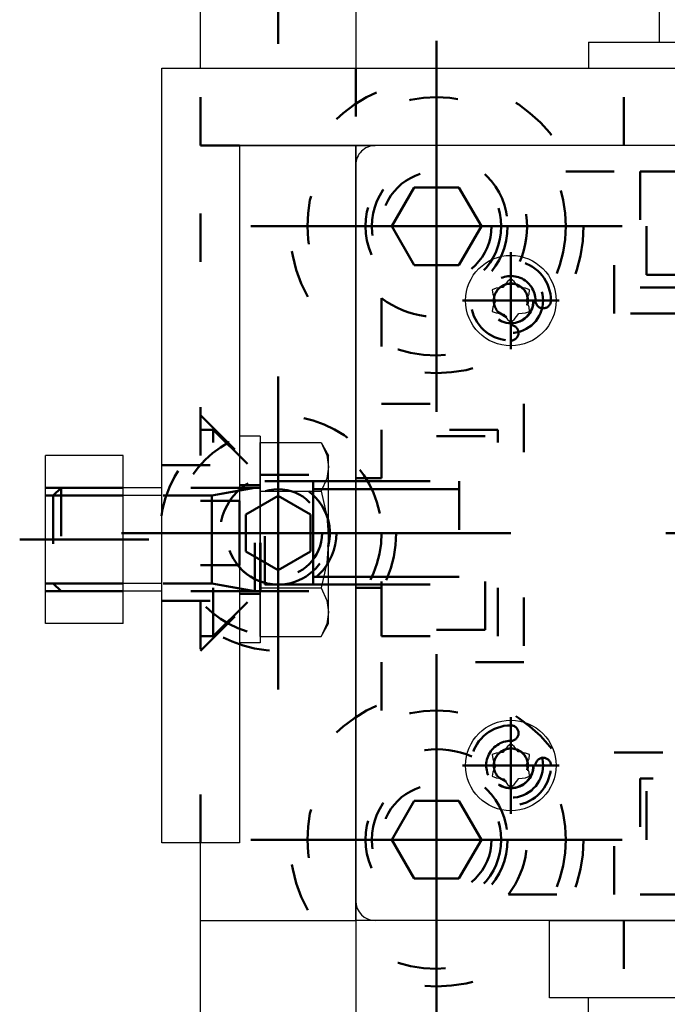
# Model space of a CAD drawing. Header units: millimetres. Extents: x -2 to 418, y -488 to -191.
# Tile 15 of 29: x 47.7 to 54.38, y -236.77 to -226.6. Entities that reach past the tile are written whole.
import ezdxf

# ---------------------------------------------------------------- set-up
doc = ezdxf.new("R2010")
doc.units = ezdxf.units.MM
doc.linetypes.add('DOT', pattern=[2, 0.5, -1.5])
doc.linetypes.add('STRICHPUNKT2', pattern=[18.5, 10, -4, 0.5, -4])
doc.layers.get('0').update_dxf_attribs({"linetype": 'CONTINUOUS'})
doc.layers.add('LE_ALL', color=7, linetype='CONTINUOUS', lineweight=50)
doc.layers.add('LE_RED', color=1, linetype='CONTINUOUS')

# ---------------------------------------------------------------- blocks, each defined once
blk = doc.blocks.new('Profiel 60x60_00280', base_point=(54.629, -229.366))
for points in [[(51.162, -228.1), (51.162, -227.9), (51.362, -227.9)], [(58.962, -227.9), (59.162, -227.9), (59.162, -228.1)], [(51.362, -235.9), (51.162, -235.9), (51.162, -235.7)], [(59.162, -235.7), (59.162, -235.9), (58.962, -235.9)]]:
    blk.add_lwpolyline(points)
at = {"layer": 'LE_ALL', "color": 3, "linetype": 'DOT'}
for p, q in [((54.629, -229.366), (54.629, -229.633)), ((55.696, -229.366), (55.696, -229.633)), ((54.629, -234.166), (54.629, -234.433)), ((55.696, -234.166), (55.696, -234.433))]:
    blk.add_line(p, q, dxfattribs=at)
for points in [[(54.096, -229.366), (56.229, -229.366), (56.229, -228.166), (55.729, -228.166), (55.729, -227.9)], [(54.596, -227.9), (54.596, -228.166), (54.096, -228.166), (54.096, -229.366)], [(51.162, -232.466), (51.429, -232.466), (51.429, -232.966), (52.629, -232.966), (52.629, -230.833), (51.429, -230.833), (51.429, -231.333), (51.162, -231.333)], [(59.162, -231.333), (58.896, -231.333), (58.896, -230.833), (57.696, -230.833), (57.696, -232.966), (58.896, -232.966), (58.896, -232.466), (59.162, -232.466)], [(55.729, -235.9), (55.729, -235.633), (56.229, -235.633), (56.229, -234.433), (54.096, -234.433), (54.096, -235.633), (54.596, -235.633), (54.596, -235.9)]]:
    blk.add_lwpolyline(points, dxfattribs=at)
blk.add_lwpolyline([(56.496, -228.166), (56.496, -229.633), (53.829, -229.633), (53.829, -228.166), (52.737, -228.166, -0.269494), (52.855, -229.097, -0.349335), (53.176, -229.5, -1), (53.016, -229.5, 2.414214), (52.762, -229.753, -1), (52.762, -229.913, -0.349335), (52.36, -229.593, -0.269494), (51.429, -229.475), (51.429, -230.566), (52.896, -230.566), (52.896, -233.233), (51.429, -233.233), (51.429, -234.325, -0.269494), (52.36, -234.207, -0.349335), (52.762, -233.886, -1), (52.762, -234.046, 2.414214), (53.016, -234.3, -1), (53.176, -234.3, -0.349335), (52.855, -234.703, -0.269494), (52.737, -235.633), (53.829, -235.633), (53.829, -234.166), (56.496, -234.166), (56.496, -235.633), (57.587, -235.633, -0.269494), (57.47, -234.703, -0.349335), (57.149, -234.3, -1), (57.309, -234.3, 2.414214), (57.562, -234.046, -1), (57.562, -233.886, -0.349335), (57.965, -234.207, -0.269494), (58.896, -234.325), (58.896, -233.233), (57.429, -233.233), (57.429, -230.566), (58.896, -230.566), (58.896, -229.475, -0.269494), (57.965, -229.593, -0.349335), (57.562, -229.913, -1), (57.562, -229.753, 2.414214), (57.309, -229.5, -1), (57.149, -229.5, -0.349335), (57.47, -229.097, -0.269494), (57.587, -228.166)], format="xyb", close=True, dxfattribs=at)
for centre in [(51.996, -228.733), (58.329, -228.733), (51.996, -235.066), (58.329, -235.066)]:
    blk.add_circle(centre, 0.567, dxfattribs=at)
blk = doc.blocks.new('Profiel 60x60_00279')
blk.add_blockref('Profiel 60x60_00280', (54.629, -229.366))
blk = doc.blocks.new('Brede Strip 15x200_00285', base_point=(49.146, -238.566))
at = {"layer": 'LE_ALL', "color": 3, "linetype": 'DOT'}
for centre, radius in [((51.996, -228.733), 1.515), ((51.996, -228.733), 0.733), ((50.362, -231.9), 1.217), ((50.362, -231.9), 0.6), ((51.996, -235.066), 1.515), ((51.996, -235.066), 0.733)]:
    blk.add_circle(centre, radius, dxfattribs=at)
blk = doc.blocks.new('_00287', base_point=(65.162, -221.9))
at = {"layer": 'LE_ALL', "color": 1, "linetype": 'STRICHPUNKT2'}
for p, q in [((50.362, -225.233), (50.362, -226.85)), ((51.996, -228.733), (51.996, -226.818)), ((51.996, -228.733), (51.996, -227.6)), ((51.996, -228.733), (50.08, -228.733)), ((51.996, -228.733), (50.862, -228.733)), ((51.996, -228.733), (53.911, -228.733)), ((51.996, -228.733), (51.996, -230.648)), ((51.996, -228.733), (53.129, -228.733)), ((51.996, -228.733), (51.996, -229.866)), ((50.362, -231.9), (50.362, -230.283)), ((50.362, -231.9), (50.362, -230.9)), ((50.362, -231.9), (48.746, -231.9)), ((50.362, -231.9), (49.362, -231.9)), ((50.362, -231.9), (50.362, -233.516)), ((50.362, -231.9), (51.979, -231.9)), ((50.362, -231.9), (50.362, -232.9)), ((50.362, -231.9), (51.362, -231.9)), ((55.162, -231.9), (54.362, -231.9)), ((55.162, -231.9), (54.362, -231.9)), ((51.996, -235.066), (51.996, -233.151)), ((51.996, -235.066), (51.996, -233.933)), ((51.996, -235.066), (50.08, -235.066)), ((51.996, -235.066), (50.862, -235.066)), ((51.996, -235.066), (53.911, -235.066)), ((51.996, -235.066), (51.996, -236.982)), ((51.996, -235.066), (53.129, -235.066)), ((51.996, -235.066), (51.996, -236.2))]:
    blk.add_line(p, q, dxfattribs=at)
blk = doc.blocks.new('_00286')
blk.add_blockref('_00287', (65.162, -221.9))
blk = doc.blocks.new('Brede Strip 15x200_00284')
for name, p in [('Brede Strip 15x200_00285', (49.146, -238.566)), ('_00286', (0, 0))]:
    blk.add_blockref(name, p)
blk = doc.blocks.new('Verzonken kopbout (DIN 7991_ISO 10642)-M10x30_00321', base_point=(51.765, -234.666))
at = {"layer": 'LE_ALL', "color": 3, "linetype": 'DOT'}
blk.add_lwpolyline([(51.765, -234.666), (52.227, -234.666), (52.458, -235.066), (52.227, -235.466), (51.765, -235.466), (51.534, -235.066)], close=True, dxfattribs=at)
for radius in [1.333, 0.667, 0.567]:
    blk.add_circle((51.996, -235.066), radius, dxfattribs=at)
blk = doc.blocks.new('Verzonken kopbout (DIN 7991_ISO 10642)-M10x30_00320')
blk.add_blockref('Verzonken kopbout (DIN 7991_ISO 10642)-M10x30_00321', (51.765, -234.666))
blk = doc.blocks.new('Verzonken kopbout (DIN 7991_ISO 10642)-M10x30_00325', base_point=(51.765, -228.333))
at = {"layer": 'LE_ALL', "color": 3, "linetype": 'DOT'}
blk.add_lwpolyline([(51.765, -228.333), (52.227, -228.333), (52.458, -228.733), (52.227, -229.133), (51.765, -229.133), (51.534, -228.733)], close=True, dxfattribs=at)
for radius in [1.333, 0.667, 0.567]:
    blk.add_circle((51.996, -228.733), radius, dxfattribs=at)
blk = doc.blocks.new('Verzonken kopbout (DIN 7991_ISO 10642)-M10x30_00324')
blk.add_blockref('Verzonken kopbout (DIN 7991_ISO 10642)-M10x30_00325', (51.765, -228.333))
blk = doc.blocks.new('Montage voetplaat_00317')
for name in ['Verzonken kopbout (DIN 7991_ISO 10642)-M10x30_00324', 'Verzonken kopbout (DIN 7991_ISO 10642)-M10x30_00320']:
    blk.add_blockref(name, (0, 0))
blk = doc.blocks.new('Voetplaat + montage_00283')
for name in ['Brede Strip 15x200_00284', 'Montage voetplaat_00317']:
    blk.add_blockref(name, (0, 0))
blk = doc.blocks.new('Plaatwerk D_ 12_00334', base_point=(50.179, -232.5))
for p, q in [((49.562, -227.1), (49.562, -221.233)), ((51.162, -221.233), (51.162, -227.1)), ((49.962, -227.9), (51.162, -227.9)), ((49.562, -235.9), (49.562, -235.1)), ((49.562, -235.9), (51.162, -235.9)), ((49.562, -242.566), (49.562, -235.9))]:
    blk.add_line(p, q)
blk.add_lwpolyline([(51.162, -227.9), (51.162, -235.9), (51.162, -242.566)])
at = {"layer": 'LE_ALL', "color": 3, "linetype": 'DOT'}
for p, q in [((49.562, -227.9), (49.562, -227.1)), ((51.162, -227.1), (51.162, -227.9)), ((49.562, -227.9), (49.962, -227.9)), ((49.562, -235.1), (49.562, -227.9)), ((50.179, -232.5), (50.179, -231.3)), ((50.896, -231.9), (50.877, -232.038)), ((49.562, -233.116), (50.179, -232.5)), ((50.179, -232.5), (51.162, -232.5))]:
    blk.add_line(p, q, dxfattribs=at)
blk.add_lwpolyline([(49.562, -230.683), (50.179, -231.3), (51.162, -231.3)], dxfattribs=at)
blk.add_circle((50.362, -231.9), 0.453, dxfattribs=at)
blk.add_arc((50.362, -231.9), 0.533, 0, -105.0701, dxfattribs=at)
blk = doc.blocks.new('_00336', base_point=(49.162, -231.9))
at = {"layer": 'LE_ALL', "color": 1, "linetype": 'STRICHPUNKT2'}
for p, q in [((50.362, -231.9), (50.362, -231.1)), ((49.162, -231.9), (51.562, -231.9)), ((50.362, -231.9), (49.562, -231.9)), ((50.362, -231.9), (51.162, -231.9)), ((50.362, -231.9), (50.362, -232.7))]:
    blk.add_line(p, q, dxfattribs=at)
blk = doc.blocks.new('_00335')
blk.add_blockref('_00336', (49.162, -231.9))
blk = doc.blocks.new('DIN 76-M8_00338', base_point=(50.224, -225.748))
at = {"layer": 'LE_ALL', "color": 3, "linetype": 'DOT'}
blk.add_arc((50.362, -231.9), 0.533, -15.0701, -105.0701, dxfattribs=at)
blk = doc.blocks.new('DIN 76-M8_00337')
blk.add_blockref('DIN 76-M8_00338', (50.224, -225.748))
blk = doc.blocks.new('Plaatwerk D_ 12_00333')
for name, p in [('Plaatwerk D_ 12_00334', (50.179, -232.5)), ('_00335', (0, 0)), ('DIN 76-M8_00337', (0, 0))]:
    blk.add_blockref(name, p)
blk = doc.blocks.new('Verzonken kopbout (DIN 7991_ISO 10642)-M8x25_00350', base_point=(50.696, -231.707))
at = {"layer": 'LE_ALL', "color": 3, "linetype": 'DOT'}
blk.add_lwpolyline([(50.696, -231.707), (50.696, -232.092), (50.362, -232.285), (50.029, -232.092), (50.029, -231.707), (50.362, -231.515)], close=True, dxfattribs=at)
blk.add_lwpolyline([(50.877, -232.038, -0.339113), (50.362, -232.433, -0.06585), (50.224, -232.415)], format="xyb", dxfattribs=at)
blk.add_circle((50.362, -231.9), 1.067, dxfattribs=at)
blk = doc.blocks.new('Verzonken kopbout (DIN 7991_ISO 10642)-M8x25_00349')
blk.add_blockref('Verzonken kopbout (DIN 7991_ISO 10642)-M8x25_00350', (50.696, -231.707))
blk = doc.blocks.new('Montage_00346')
blk.add_blockref('Verzonken kopbout (DIN 7991_ISO 10642)-M8x25_00349', (0, 0))
blk = doc.blocks.new('1011 Moerblok M8_00366', base_point=(51.429, -232.433))
at = {"layer": 'LE_ALL', "color": 3, "linetype": 'DOT'}
for p, q in [((51.429, -232.9), (51.429, -230.9)), ((51.429, -231.366), (52.496, -231.366)), ((51.429, -232.433), (52.496, -232.433)), ((52.496, -232.9), (51.429, -232.9))]:
    blk.add_line(p, q, dxfattribs=at)
blk.add_lwpolyline([(52.496, -232.9), (52.496, -230.9), (51.429, -230.9)], dxfattribs=at)
blk = doc.blocks.new('DIN 13-M8_00368', base_point=(51.429, -231.446))
at = {"layer": 'LE_ALL', "color": 3, "linetype": 'DOT'}
for p, q in [((51.429, -231.366), (52.496, -231.366)), ((51.429, -231.446), (52.496, -231.446)), ((51.429, -232.353), (52.496, -232.353)), ((51.429, -232.433), (52.496, -232.433))]:
    blk.add_line(p, q, dxfattribs=at)
blk = doc.blocks.new('DIN 13-M8_00367')
blk.add_blockref('DIN 13-M8_00368', (51.429, -231.446))
blk = doc.blocks.new('_00370', base_point=(51.162, -231.9))
at = {"layer": 'LE_ALL', "color": 1, "linetype": 'STRICHPUNKT2'}
blk.add_line((51.162, -231.9), (52.762, -231.9), dxfattribs=at)
blk = doc.blocks.new('_00369')
blk.add_blockref('_00370', (51.162, -231.9))
blk = doc.blocks.new('1011 Moerblok M8_00365')
for name, p in [('1011 Moerblok M8_00366', (51.429, -232.433)), ('DIN 13-M8_00367', (0, 0)), ('_00369', (0, 0))]:
    blk.add_blockref(name, p)
blk = doc.blocks.new('Verzonken kopbout (DIN 7991_ISO 10642)-M8x20_00372', base_point=(50.724, -232.353))
at = {"layer": 'LE_ALL', "color": 3, "linetype": 'DOT'}
for p, q in [((49.69, -230.833), (49.562, -230.833)), ((50.224, -232.433), (50.224, -231.366)), ((50.724, -231.366), (50.224, -231.366)), ((50.724, -232.353), (50.724, -231.446)), ((52.229, -231.446), (50.724, -231.446)), ((49.962, -231.566), (49.562, -231.566)), ((49.962, -231.9), (49.562, -231.9)), ((49.962, -232.233), (49.562, -232.233)), ((52.229, -232.353), (50.724, -232.353)), ((49.69, -232.966), (50.224, -232.433)), ((49.69, -232.966), (49.562, -232.966))]:
    blk.add_line(p, q, dxfattribs=at)
for points in [[(49.69, -232.966), (49.69, -230.833), (50.224, -231.366)], [(50.724, -231.366), (50.724, -232.433), (50.224, -232.433)], [(49.962, -232.233), (49.962, -231.9), (49.962, -231.566)]]:
    blk.add_lwpolyline(points, dxfattribs=at)
blk = doc.blocks.new('GEWINDE_00374', base_point=(51.162, -232.353))
at = {"layer": 'LE_ALL', "color": 3, "linetype": 'DOT'}
for p, q in [((50.724, -232.433), (50.724, -231.366)), ((50.724, -231.366), (51.162, -231.366)), ((51.162, -231.366), (52.229, -231.366)), ((52.229, -231.366), (52.229, -232.433)), ((50.724, -231.446), (51.162, -231.446)), ((51.162, -231.446), (52.229, -231.446)), ((50.724, -232.353), (51.162, -232.353)), ((51.162, -232.353), (52.229, -232.353)), ((50.724, -232.433), (51.162, -232.433)), ((51.162, -232.433), (52.229, -232.433))]:
    blk.add_line(p, q, dxfattribs=at)
blk = doc.blocks.new('GEWINDE_00373')
blk.add_blockref('GEWINDE_00374', (51.162, -232.353))
blk = doc.blocks.new('Verzonken kopbout (DIN 7991_ISO 10642)-M8x20_00371')
for name, p in [('Verzonken kopbout (DIN 7991_ISO 10642)-M8x20_00372', (50.724, -232.353)), ('GEWINDE_00373', (0, 0))]:
    blk.add_blockref(name, p)
blk = doc.blocks.new('Montage baluster_00364')
for name in ['Verzonken kopbout (DIN 7991_ISO 10642)-M8x20_00371', '1011 Moerblok M8_00365']:
    blk.add_blockref(name, (0, 0))
blk = doc.blocks.new('Schoren + montage_00326')
for name in ['Plaatwerk D_ 12_00333', 'Montage_00346', 'Montage baluster_00364']:
    blk.add_blockref(name, (0, 0))
blk = doc.blocks.new('1110 Cover 60 x 60_00377', base_point=(52.429, -234.3))
for p, q in [((51.162, -235.7), (51.162, -228.1)), ((58.962, -235.9), (51.362, -235.9))]:
    blk.add_line(p, q)
for points in [[(58.962, -227.9), (51.362, -227.9, 0.414214), (51.162, -228.1)], [(58.962, -235.9, 0.414214), (59.162, -235.7), (59.162, -228.1, 0.414214), (58.962, -227.9)]]:
    blk.add_lwpolyline(points, format="xyb")
blk.add_arc((51.362, -235.7), 0.2, -180, -90)
at = {"layer": 'LE_ALL', "color": 3, "linetype": 'DOT'}
for centre in [(52.762, -229.5), (57.562, -229.5), (52.762, -234.3), (57.562, -234.3)]:
    blk.add_circle(centre, 0.333, dxfattribs=at)
blk = doc.blocks.new('_00379', base_point=(57.562, -229.5))
at = {"layer": 'LE_ALL', "color": 1, "linetype": 'STRICHPUNKT2'}
for p, q in [((52.762, -229.5), (52.762, -229)), ((52.762, -229.5), (52.762, -229)), ((57.562, -229.5), (57.562, -229)), ((57.562, -229.5), (57.562, -229)), ((52.762, -229.5), (52.262, -229.5)), ((52.762, -229.5), (52.262, -229.5)), ((52.762, -229.5), (52.762, -230)), ((52.762, -229.5), (53.262, -229.5)), ((52.762, -229.5), (52.762, -230)), ((52.762, -229.5), (53.262, -229.5)), ((57.562, -229.5), (57.062, -229.5)), ((57.562, -229.5), (57.062, -229.5)), ((57.562, -229.5), (57.562, -230)), ((57.562, -229.5), (58.062, -229.5)), ((57.562, -229.5), (57.562, -230)), ((57.562, -229.5), (58.062, -229.5)), ((52.762, -234.3), (52.762, -233.8)), ((52.762, -234.3), (52.762, -233.8)), ((57.562, -234.3), (57.562, -233.8)), ((57.562, -234.3), (57.562, -233.8)), ((52.762, -234.3), (52.262, -234.3)), ((52.762, -234.3), (52.262, -234.3)), ((52.762, -234.3), (52.762, -234.8)), ((52.762, -234.3), (53.262, -234.3)), ((52.762, -234.3), (52.762, -234.8)), ((52.762, -234.3), (53.262, -234.3)), ((57.562, -234.3), (57.062, -234.3)), ((57.562, -234.3), (57.062, -234.3)), ((57.562, -234.3), (57.562, -234.8)), ((57.562, -234.3), (58.062, -234.3)), ((57.562, -234.3), (57.562, -234.8)), ((57.562, -234.3), (58.062, -234.3))]:
    blk.add_line(p, q, dxfattribs=at)
blk = doc.blocks.new('_00378')
blk.add_blockref('_00379', (57.562, -229.5))
blk = doc.blocks.new('1110 Cover 60 x 60_00376')
for name, p in [('1110 Cover 60 x 60_00377', (52.429, -234.3)), ('_00378', (0, 0))]:
    blk.add_blockref(name, p)
blk = doc.blocks.new('ISO 14585-ST3.5x9.5-A2-C_00382', base_point=(57.798, -234.3))
blk.add_lwpolyline([(57.597, -234.104), (57.562, -234.076), (57.528, -234.104), (57.478, -234.166), (57.41, -234.172), (57.369, -234.188), (57.375, -234.231), (57.405, -234.306), (57.375, -234.368), (57.369, -234.411), (57.41, -234.428), (57.489, -234.439), (57.528, -234.496), (57.562, -234.523), (57.597, -234.496), (57.646, -234.433), (57.715, -234.428), (57.756, -234.411), (57.749, -234.368), (57.72, -234.294), (57.749, -234.231), (57.756, -234.188), (57.715, -234.172), (57.636, -234.16)], close=True)
blk.add_circle((57.562, -234.3), 0.467)
at = {"layer": 'LE_ALL', "color": 3, "linetype": 'DOT'}
blk.add_lwpolyline([(57.517, -234.47, -2.026238), (57.738, -234.3, -0.06585), (57.732, -234.346)], format="xyb", dxfattribs=at)
blk.add_circle((57.562, -234.3), 0.235, dxfattribs=at)
blk = doc.blocks.new('GEWINDE_00384', base_point=(57.732, -234.346))
at = {"layer": 'LE_ALL', "color": 3, "linetype": 'DOT'}
for p, q in [((57.732, -234.346), (57.738, -234.3)), ((57.437, -234.424), (57.517, -234.47))]:
    blk.add_line(p, q, dxfattribs=at)
for points in [[(57.437, -234.176, 0.129401), (57.393, -234.253)], [(57.518, -234.13, 0.133905), (57.437, -234.176)], [(57.607, -234.13, 0.129401), (57.518, -234.13)], [(57.687, -234.176, 0.133905), (57.607, -234.13)], [(57.732, -234.253, 0.129401), (57.687, -234.176)], [(57.393, -234.253, 0.133905), (57.393, -234.346)], [(57.738, -234.3, 0.066655), (57.732, -234.253)], [(57.393, -234.346, 0.129401), (57.437, -234.424)]]:
    blk.add_lwpolyline(points, format="xyb", dxfattribs=at)
blk.add_circle((57.562, -234.3), 0.233, dxfattribs=at)
blk = doc.blocks.new('GEWINDE_00383')
blk.add_blockref('GEWINDE_00384', (57.732, -234.346))
blk = doc.blocks.new('ISO 14585-ST3.5x9.5-A2-C_00381')
for name, p in [('ISO 14585-ST3.5x9.5-A2-C_00382', (57.798, -234.3)), ('GEWINDE_00383', (0, 0))]:
    blk.add_blockref(name, p)
blk = doc.blocks.new('ISO 14585-ST3.5x9.5-A2-C_00386', base_point=(57.798, -229.5))
blk.add_lwpolyline([(57.597, -229.304), (57.562, -229.276), (57.528, -229.304), (57.478, -229.366), (57.41, -229.372), (57.369, -229.388), (57.375, -229.432), (57.405, -229.506), (57.375, -229.568), (57.369, -229.611), (57.41, -229.628), (57.489, -229.639), (57.528, -229.696), (57.562, -229.723), (57.597, -229.696), (57.646, -229.633), (57.715, -229.628), (57.756, -229.611), (57.749, -229.568), (57.72, -229.494), (57.749, -229.432), (57.756, -229.388), (57.715, -229.372), (57.636, -229.36)], close=True)
blk.add_circle((57.562, -229.5), 0.467)
at = {"layer": 'LE_ALL', "color": 3, "linetype": 'DOT'}
blk.add_lwpolyline([(57.517, -229.67, -2.026238), (57.738, -229.5, -0.06585), (57.732, -229.546)], format="xyb", dxfattribs=at)
blk.add_circle((57.562, -229.5), 0.235, dxfattribs=at)
blk = doc.blocks.new('GEWINDE_00388', base_point=(57.732, -229.546))
at = {"layer": 'LE_ALL', "color": 3, "linetype": 'DOT'}
for p, q in [((57.732, -229.546), (57.738, -229.5)), ((57.437, -229.624), (57.517, -229.67))]:
    blk.add_line(p, q, dxfattribs=at)
for points in [[(57.518, -229.33, 0.133905), (57.437, -229.376)], [(57.607, -229.33, 0.129401), (57.518, -229.33)], [(57.687, -229.376, 0.133905), (57.607, -229.33)], [(57.437, -229.376, 0.129401), (57.393, -229.453)], [(57.732, -229.453, 0.129401), (57.687, -229.376)], [(57.393, -229.453, 0.133905), (57.393, -229.546)], [(57.393, -229.546, 0.129401), (57.437, -229.624)], [(57.738, -229.5, 0.066655), (57.732, -229.453)]]:
    blk.add_lwpolyline(points, format="xyb", dxfattribs=at)
blk.add_circle((57.562, -229.5), 0.233, dxfattribs=at)
blk = doc.blocks.new('GEWINDE_00387')
blk.add_blockref('GEWINDE_00388', (57.732, -229.546))
blk = doc.blocks.new('ISO 14585-ST3.5x9.5-A2-C_00385')
for name, p in [('ISO 14585-ST3.5x9.5-A2-C_00386', (57.798, -229.5)), ('GEWINDE_00387', (0, 0))]:
    blk.add_blockref(name, p)
blk = doc.blocks.new('ISO 14585-ST3.5x9.5-A2-C_00390', base_point=(52.998, -234.3))
blk.add_lwpolyline([(52.797, -234.104), (52.762, -234.076), (52.728, -234.104), (52.678, -234.166), (52.61, -234.172), (52.569, -234.188), (52.575, -234.231), (52.605, -234.306), (52.575, -234.368), (52.569, -234.411), (52.61, -234.428), (52.689, -234.439), (52.728, -234.496), (52.762, -234.523), (52.797, -234.496), (52.846, -234.433), (52.915, -234.428), (52.956, -234.411), (52.95, -234.368), (52.92, -234.294), (52.95, -234.231), (52.956, -234.188), (52.915, -234.172), (52.836, -234.16)], close=True)
blk.add_circle((52.762, -234.3), 0.467)
at = {"layer": 'LE_ALL', "color": 3, "linetype": 'DOT'}
blk.add_lwpolyline([(52.717, -234.47, -2.026238), (52.938, -234.3, -0.06585), (52.932, -234.346)], format="xyb", dxfattribs=at)
blk.add_circle((52.762, -234.3), 0.235, dxfattribs=at)
blk = doc.blocks.new('GEWINDE_00392', base_point=(52.932, -234.346))
at = {"layer": 'LE_ALL', "color": 3, "linetype": 'DOT'}
for p, q in [((52.932, -234.346), (52.938, -234.3)), ((52.637, -234.424), (52.717, -234.47))]:
    blk.add_line(p, q, dxfattribs=at)
for points in [[(52.637, -234.176, 0.129401), (52.593, -234.253)], [(52.718, -234.13, 0.133905), (52.637, -234.176)], [(52.807, -234.13, 0.129401), (52.718, -234.13)], [(52.887, -234.176, 0.133905), (52.807, -234.13)], [(52.932, -234.253, 0.129401), (52.887, -234.176)], [(52.593, -234.253, 0.133905), (52.593, -234.346)], [(52.938, -234.3, 0.066655), (52.932, -234.253)], [(52.593, -234.346, 0.129401), (52.637, -234.424)]]:
    blk.add_lwpolyline(points, format="xyb", dxfattribs=at)
blk.add_circle((52.762, -234.3), 0.233, dxfattribs=at)
blk = doc.blocks.new('GEWINDE_00391')
blk.add_blockref('GEWINDE_00392', (52.932, -234.346))
blk = doc.blocks.new('ISO 14585-ST3.5x9.5-A2-C_00389')
for name, p in [('ISO 14585-ST3.5x9.5-A2-C_00390', (52.998, -234.3)), ('GEWINDE_00391', (0, 0))]:
    blk.add_blockref(name, p)
blk = doc.blocks.new('ISO 14585-ST3.5x9.5-A2-C_00394', base_point=(52.998, -229.5))
blk.add_lwpolyline([(52.797, -229.304), (52.762, -229.276), (52.728, -229.304), (52.678, -229.366), (52.61, -229.372), (52.569, -229.388), (52.575, -229.432), (52.605, -229.506), (52.575, -229.568), (52.569, -229.611), (52.61, -229.628), (52.689, -229.639), (52.728, -229.696), (52.762, -229.723), (52.797, -229.696), (52.846, -229.633), (52.915, -229.628), (52.956, -229.611), (52.95, -229.568), (52.92, -229.494), (52.95, -229.432), (52.956, -229.388), (52.915, -229.372), (52.836, -229.36)], close=True)
blk.add_circle((52.762, -229.5), 0.467)
at = {"layer": 'LE_ALL', "color": 3, "linetype": 'DOT'}
blk.add_lwpolyline([(52.717, -229.67, -2.026238), (52.938, -229.5, -0.06585), (52.932, -229.546)], format="xyb", dxfattribs=at)
blk.add_circle((52.762, -229.5), 0.235, dxfattribs=at)
blk = doc.blocks.new('GEWINDE_00396', base_point=(52.932, -229.546))
at = {"layer": 'LE_ALL', "color": 3, "linetype": 'DOT'}
for p, q in [((52.932, -229.546), (52.938, -229.5)), ((52.637, -229.624), (52.717, -229.67))]:
    blk.add_line(p, q, dxfattribs=at)
for points in [[(52.718, -229.33, 0.133905), (52.637, -229.376)], [(52.807, -229.33, 0.129401), (52.718, -229.33)], [(52.887, -229.376, 0.133905), (52.807, -229.33)], [(52.637, -229.376, 0.129401), (52.593, -229.453)], [(52.932, -229.453, 0.129401), (52.887, -229.376)], [(52.593, -229.453, 0.133905), (52.593, -229.546)], [(52.593, -229.546, 0.129401), (52.637, -229.624)], [(52.938, -229.5, 0.066655), (52.932, -229.453)]]:
    blk.add_lwpolyline(points, format="xyb", dxfattribs=at)
blk.add_circle((52.762, -229.5), 0.233, dxfattribs=at)
blk = doc.blocks.new('GEWINDE_00395')
blk.add_blockref('GEWINDE_00396', (52.932, -229.546))
blk = doc.blocks.new('ISO 14585-ST3.5x9.5-A2-C_00393')
for name, p in [('ISO 14585-ST3.5x9.5-A2-C_00394', (52.998, -229.5)), ('GEWINDE_00395', (0, 0))]:
    blk.add_blockref(name, p)
blk = doc.blocks.new('Montage kapje_00380')
for name in ['ISO 14585-ST3.5x9.5-A2-C_00393', 'ISO 14585-ST3.5x9.5-A2-C_00385', 'ISO 14585-ST3.5x9.5-A2-C_00389', 'ISO 14585-ST3.5x9.5-A2-C_00381']:
    blk.add_blockref(name, (0, 0))
blk = doc.blocks.new('Afdekkapje + montage_00375')
for name in ['1110 Cover 60 x 60_00376', 'Montage kapje_00380']:
    blk.add_blockref(name, (0, 0))
blk = doc.blocks.new('Hoeklijn 60x60x6_00400', base_point=(55.696, -235.9))
blk.add_lwpolyline([(61.162, -228.7), (61.162, -236.7), (53.162, -236.7), (53.162, -235.9), (60.362, -235.9), (60.362, -228.7)], close=True)
at = {"layer": 'LE_ALL', "color": 3, "linetype": 'DOT'}
for p, q in [((61.162, -231.2), (60.362, -231.2)), ((61.162, -232.6), (60.362, -232.6)), ((53.929, -235.9), (53.929, -236.7)), ((54.629, -235.9), (54.629, -236.7)), ((55.696, -235.9), (55.696, -236.7)), ((56.396, -235.9), (56.396, -236.7))]:
    blk.add_line(p, q, dxfattribs=at)
blk = doc.blocks.new('_00402', base_point=(55.696, -237.05))
at = {"layer": 'LE_ALL', "color": 1, "linetype": 'STRICHPUNKT2'}
for p, q in [((61.512, -231.9), (60.012, -231.9)), ((61.512, -231.9), (60.012, -231.9)), ((54.629, -237.05), (54.629, -235.55)), ((54.629, -237.05), (54.629, -235.55)), ((55.696, -237.05), (55.696, -235.55)), ((55.696, -237.05), (55.696, -235.55))]:
    blk.add_line(p, q, dxfattribs=at)
blk = doc.blocks.new('_00401')
blk.add_blockref('_00402', (55.696, -237.05))
blk = doc.blocks.new('Hoeklijn 60x60x6_00399')
for name, p in [('Hoeklijn 60x60x6_00400', (55.696, -235.9)), ('_00401', (0, 0))]:
    blk.add_blockref(name, p)
blk = doc.blocks.new('1011 Moerblok M8_00426', base_point=(55.696, -235.633))
at = {"layer": 'LE_ALL', "color": 3, "linetype": 'DOT'}
for p, q in [((54.629, -235.633), (54.629, -234.566)), ((55.696, -235.633), (55.696, -234.566)), ((56.162, -234.566), (56.162, -235.633)), ((56.162, -235.633), (54.162, -235.633))]:
    blk.add_line(p, q, dxfattribs=at)
blk.add_lwpolyline([(56.162, -234.566), (54.162, -234.566), (54.162, -235.633)], dxfattribs=at)
blk = doc.blocks.new('DIN 13-M8_00428', base_point=(54.709, -235.633))
at = {"layer": 'LE_ALL', "color": 3, "linetype": 'DOT'}
for p, q in [((54.629, -235.633), (54.629, -234.566)), ((54.709, -235.633), (54.709, -234.566)), ((55.616, -235.633), (55.616, -234.566)), ((55.696, -235.633), (55.696, -234.566))]:
    blk.add_line(p, q, dxfattribs=at)
blk = doc.blocks.new('DIN 13-M8_00427')
blk.add_blockref('DIN 13-M8_00428', (54.709, -235.633))
blk = doc.blocks.new('_00430', base_point=(55.162, -235.9))
at = {"layer": 'LE_ALL', "color": 1, "linetype": 'STRICHPUNKT2'}
blk.add_line((55.162, -235.9), (55.162, -234.3), dxfattribs=at)
blk = doc.blocks.new('_00429')
blk.add_blockref('_00430', (55.162, -235.9))
blk = doc.blocks.new('1011 Moerblok M8_00425')
for name, p in [('_00429', (0, 0)), ('1011 Moerblok M8_00426', (55.696, -235.633)), ('DIN 13-M8_00427', (0, 0))]:
    blk.add_blockref(name, p)
blk = doc.blocks.new('Carrosseriering M8 (ISO 7093 _ DIN 9021)_00432', base_point=(55.722, -236.7))
for p, q in [((56.762, -236.7), (53.562, -236.7)), ((53.562, -236.966), (53.562, -236.7)), ((56.762, -236.966), (56.762, -236.7)), ((56.762, -236.966), (53.562, -236.966))]:
    blk.add_line(p, q)
at = {"layer": 'LE_ALL', "color": 3, "linetype": 'DOT'}
for p, q in [((54.602, -236.7), (54.602, -236.966)), ((55.722, -236.7), (55.722, -236.966))]:
    blk.add_line(p, q, dxfattribs=at)
blk = doc.blocks.new('Carrosseriering M8 (ISO 7093 _ DIN 9021)_00431')
blk.add_blockref('Carrosseriering M8 (ISO 7093 _ DIN 9021)_00432', (55.722, -236.7))
blk = doc.blocks.new('Zeskant tapbout-M8x18 (DIN 933)_00434', base_point=(55.616, -236.466))
for p, q in [((54.296, -236.966), (54.296, -237.673)), ((55.162, -236.966), (54.296, -236.966)), ((55.162, -236.966), (55.162, -237.673)), ((56.029, -236.966), (55.162, -236.966)), ((55.162, -237.673), (54.296, -237.673))]:
    blk.add_line(p, q)
blk.add_lwpolyline([(56.029, -236.966), (56.029, -237.673), (55.162, -237.673)])
at = {"layer": 'LE_ALL', "color": 3, "linetype": 'DOT'}
for p, q in [((54.709, -234.566), (54.709, -236.466)), ((55.616, -234.566), (55.616, -236.466)), ((54.629, -236.466), (54.629, -236.7)), ((54.629, -236.466), (55.696, -236.466)), ((55.616, -236.466), (54.709, -236.466)), ((55.696, -236.466), (55.696, -236.7)), ((54.629, -236.7), (54.629, -236.966)), ((55.696, -236.7), (55.696, -236.966)), ((54.629, -236.966), (55.696, -236.966))]:
    blk.add_line(p, q, dxfattribs=at)
blk = doc.blocks.new('GEWINDE_00436', base_point=(55.616, -235.9))
at = {"layer": 'LE_ALL', "color": 3, "linetype": 'DOT'}
for p, q in [((54.629, -235.9), (54.629, -234.566)), ((54.709, -235.9), (54.709, -234.566)), ((55.616, -235.9), (55.616, -234.566)), ((55.696, -235.9), (55.696, -234.566)), ((54.629, -236.466), (54.629, -235.9)), ((54.709, -236.466), (54.709, -235.9)), ((55.616, -236.466), (55.616, -235.9)), ((55.696, -236.466), (55.696, -235.9)), ((55.696, -236.466), (54.629, -236.466))]:
    blk.add_line(p, q, dxfattribs=at)
blk = doc.blocks.new('GEWINDE_00435')
blk.add_blockref('GEWINDE_00436', (55.616, -235.9))
blk = doc.blocks.new('Zeskant tapbout-M8x18 (DIN 933)_00433')
for name, p in [('Zeskant tapbout-M8x18 (DIN 933)_00434', (55.616, -236.466)), ('GEWINDE_00435', (0, 0))]:
    blk.add_blockref(name, p)
blk = doc.blocks.new('Montage baluster_00424')
for name in ['1011 Moerblok M8_00425', 'Zeskant tapbout-M8x18 (DIN 933)_00433', 'Carrosseriering M8 (ISO 7093 _ DIN 9021)_00431']:
    blk.add_blockref(name, (0, 0))
blk = doc.blocks.new('Bevestigingshoeklijn_00398')
for name in ['Hoeklijn 60x60x6_00399', 'Montage baluster_00424']:
    blk.add_blockref(name, (0, 0))
blk = doc.blocks.new('1011 Moerblok M8_00473', base_point=(56.162, -234.566))
at = {"layer": 'LE_ALL', "color": 3, "linetype": 'DOT'}
for p, q in [((56.162, -234.566), (54.162, -234.566)), ((56.162, -235.633), (54.162, -235.633))]:
    blk.add_line(p, q, dxfattribs=at)
blk = doc.blocks.new('_00475', base_point=(55.162, -235.9))
at = {"layer": 'LE_ALL', "color": 1, "linetype": 'STRICHPUNKT2'}
blk.add_line((55.162, -235.9), (55.162, -234.3), dxfattribs=at)
blk = doc.blocks.new('_00474')
blk.add_blockref('_00475', (55.162, -235.9))
blk = doc.blocks.new('1011 Moerblok M8_00472')
for name, p in [('_00474', (0, 0)), ('1011 Moerblok M8_00473', (56.162, -234.566))]:
    blk.add_blockref(name, p)
blk = doc.blocks.new('Carrosseriering M8 (ISO 7093 _ DIN 9021)_00477', base_point=(55.696, -236.966))
at = {"layer": 'LE_ALL', "color": 3, "linetype": 'DOT'}
blk.add_line((55.696, -236.966), (54.629, -236.966), dxfattribs=at)
blk = doc.blocks.new('Carrosseriering M8 (ISO 7093 _ DIN 9021)_00476')
blk.add_blockref('Carrosseriering M8 (ISO 7093 _ DIN 9021)_00477', (55.696, -236.966))
blk = doc.blocks.new('GEWINDE_00480', base_point=(55.616, -236.466))
at = {"layer": 'LE_ALL', "color": 3, "linetype": 'DOT'}
blk.add_line((55.616, -236.466), (54.709, -236.466), dxfattribs=at)
blk = doc.blocks.new('GEWINDE_00479')
blk.add_blockref('GEWINDE_00480', (55.616, -236.466))
blk = doc.blocks.new('Zeskant tapbout-M8x18 (DIN 933)_00478')
blk.add_blockref('GEWINDE_00479', (0, 0))
blk = doc.blocks.new('Montage baluster_00471')
for name in ['1011 Moerblok M8_00472', 'Zeskant tapbout-M8x18 (DIN 933)_00478', 'Carrosseriering M8 (ISO 7093 _ DIN 9021)_00476']:
    blk.add_blockref(name, (0, 0))
blk = doc.blocks.new('Bevestigingshoeklijn_00457')
blk.add_blockref('Montage baluster_00471', (0, 0))
blk = doc.blocks.new('Hoeklijn 60x60x6_00487', base_point=(54.629, -227.9))
blk.add_lwpolyline([(49.162, -235.1), (49.162, -227.1), (57.162, -227.1), (57.162, -227.9), (49.962, -227.9), (49.962, -235.1)], close=True)
at = {"layer": 'LE_ALL', "color": 3, "linetype": 'DOT'}
for p, q in [((53.929, -227.9), (53.929, -227.1)), ((54.629, -227.9), (54.629, -227.1)), ((55.696, -227.9), (55.696, -227.1)), ((56.396, -227.9), (56.396, -227.1)), ((49.162, -231.2), (49.962, -231.2)), ((49.162, -232.6), (49.962, -232.6))]:
    blk.add_line(p, q, dxfattribs=at)
blk = doc.blocks.new('_00489', base_point=(54.629, -226.75))
at = {"layer": 'LE_ALL', "color": 1, "linetype": 'STRICHPUNKT2'}
for p, q in [((54.629, -226.75), (54.629, -228.25)), ((54.629, -226.75), (54.629, -228.25)), ((55.696, -226.75), (55.696, -228.25)), ((55.696, -226.75), (55.696, -228.25)), ((48.812, -231.9), (50.312, -231.9)), ((48.812, -231.9), (50.312, -231.9))]:
    blk.add_line(p, q, dxfattribs=at)
blk = doc.blocks.new('_00488')
blk.add_blockref('_00489', (54.629, -226.75))
blk = doc.blocks.new('Hoeklijn 60x60x6_00486')
for name, p in [('_00488', (0, 0)), ('Hoeklijn 60x60x6_00487', (54.629, -227.9))]:
    blk.add_blockref(name, p)
blk = doc.blocks.new('1011-2 Moerblok M8 SMALL_00492', base_point=(47.962, -232.5))
for p, q in [((47.962, -232.833), (47.962, -231.1)), ((48.762, -232.833), (47.962, -232.833))]:
    blk.add_line(p, q)
blk.add_lwpolyline([(48.762, -232.833), (48.762, -231.1), (47.962, -231.1)])
at = {"layer": 'LE_ALL', "color": 3, "linetype": 'DOT'}
for p, q in [((47.962, -231.433), (48.762, -231.433)), ((47.962, -232.5), (48.762, -232.5))]:
    blk.add_line(p, q, dxfattribs=at)
blk = doc.blocks.new('DIN 13-M8_00494', base_point=(47.962, -231.513))
at = {"layer": 'LE_ALL', "color": 3, "linetype": 'DOT'}
for p, q in [((47.962, -231.433), (48.762, -231.433)), ((47.962, -231.513), (48.762, -231.513)), ((47.962, -232.42), (48.762, -232.42)), ((47.962, -232.5), (48.762, -232.5))]:
    blk.add_line(p, q, dxfattribs=at)
blk = doc.blocks.new('DIN 13-M8_00493')
blk.add_blockref('DIN 13-M8_00494', (47.962, -231.513))
blk = doc.blocks.new('_00496', base_point=(47.696, -231.966))
at = {"layer": 'LE_ALL', "color": 1, "linetype": 'STRICHPUNKT2'}
blk.add_line((47.696, -231.966), (49.029, -231.966), dxfattribs=at)
blk = doc.blocks.new('_00495')
blk.add_blockref('_00496', (47.696, -231.966))
blk = doc.blocks.new('1011-2 Moerblok M8 SMALL_00491')
for name, p in [('1011-2 Moerblok M8 SMALL_00492', (47.962, -232.5)), ('DIN 13-M8_00493', (0, 0)), ('_00495', (0, 0))]:
    blk.add_blockref(name, p)
blk = doc.blocks.new('Sluitring (DIN 125)-M8_00498', base_point=(49.962, -231.406))
for p, q in [((49.962, -230.9), (49.962, -233.033)), ((50.176, -230.9), (49.962, -230.9)), ((50.176, -230.9), (50.176, -233.033)), ((50.176, -233.033), (49.962, -233.033))]:
    blk.add_line(p, q)
at = {"layer": 'LE_ALL', "color": 3, "linetype": 'DOT'}
for p, q in [((49.962, -231.406), (50.176, -231.406)), ((49.962, -232.526), (50.176, -232.526))]:
    blk.add_line(p, q, dxfattribs=at)
blk = doc.blocks.new('Sluitring (DIN 125)-M8_00497')
blk.add_blockref('Sluitring (DIN 125)-M8_00498', (49.962, -231.406))
blk = doc.blocks.new('Zeskant tapbout-M8x16 (DIN 933)_00500', base_point=(50.176, -232.5))
for p, q in [((50.805, -230.966), (50.882, -231.1)), ((50.882, -231.216), (50.882, -231.1)), ((50.882, -231.966), (50.882, -231.216)), ((50.176, -231.466), (50.805, -231.466)), ((50.176, -232.467), (50.176, -231.466)), ((50.882, -232.717), (50.882, -231.966)), ((50.176, -232.467), (50.805, -232.467)), ((50.176, -232.967), (50.176, -232.467)), ((50.882, -232.833), (50.882, -232.717)), ((50.805, -232.967), (50.882, -232.833)), ((50.176, -232.967), (50.805, -232.967))]:
    blk.add_line(p, q)
for points in [[(50.176, -231.466), (50.176, -230.966), (50.805, -230.966), (50.863, -231.095), (50.882, -231.216)], [(50.882, -231.216), (50.863, -231.336), (50.805, -231.466)], [(50.805, -231.466), (50.863, -231.725), (50.882, -231.966), (50.863, -232.207), (50.805, -232.467)], [(50.805, -232.467), (50.863, -232.596), (50.882, -232.717)], [(50.882, -232.717), (50.863, -232.838), (50.805, -232.967)]]:
    blk.add_lwpolyline(points)
at = {"layer": 'LE_ALL', "color": 3, "linetype": 'DOT'}
for p, q in [((50.122, -231.433), (50.176, -231.433)), ((50.176, -232.5), (50.176, -231.433)), ((48.042, -231.513), (49.676, -231.513)), ((49.676, -232.42), (49.676, -231.513)), ((50.122, -232.5), (49.676, -232.42)), ((50.122, -232.5), (50.176, -232.5))]:
    blk.add_line(p, q, dxfattribs=at)
for points in [[(50.122, -232.5), (50.122, -231.433), (49.676, -231.513)], [(48.042, -231.513), (48.042, -232.42), (49.676, -232.42)]]:
    blk.add_lwpolyline(points, dxfattribs=at)
blk = doc.blocks.new('GEWINDE_00502', base_point=(49.962, -231.462))
for p, q in [((49.162, -231.433), (48.762, -231.433)), ((49.162, -232.5), (48.762, -232.5))]:
    blk.add_line(p, q)
at = {"layer": 'LE_ALL', "color": 3, "linetype": 'DOT'}
for p, q in [((48.122, -231.433), (48.122, -232.5)), ((48.762, -231.433), (48.122, -231.433)), ((49.962, -231.462), (49.676, -231.513)), ((50.122, -231.433), (49.962, -231.462)), ((48.762, -231.513), (48.042, -231.513)), ((49.676, -231.513), (49.676, -232.42)), ((48.762, -232.42), (48.042, -232.42)), ((48.122, -232.5), (48.042, -232.42)), ((49.962, -232.471), (49.676, -232.42)), ((50.122, -232.5), (49.962, -232.471)), ((48.762, -232.5), (48.122, -232.5))]:
    blk.add_line(p, q, dxfattribs=at)
for points in [[(48.122, -231.433), (48.042, -231.513), (48.042, -232.42)], [(50.122, -231.433), (49.962, -231.433), (49.162, -231.433)], [(49.676, -231.513), (49.162, -231.513)], [(49.676, -232.42), (49.162, -232.42)], [(50.122, -232.5), (49.962, -232.5), (49.162, -232.5)]]:
    blk.add_lwpolyline(points, dxfattribs=at)
at = {"layer": 'LE_RED'}
for p, q in [((49.162, -231.513), (48.762, -231.513)), ((49.162, -232.42), (48.762, -232.42))]:
    blk.add_line(p, q, dxfattribs=at)
blk = doc.blocks.new('GEWINDE_00501')
blk.add_blockref('GEWINDE_00502', (49.962, -231.462))
blk = doc.blocks.new('Zeskant tapbout-M8x16 (DIN 933)_00499')
for name, p in [('Zeskant tapbout-M8x16 (DIN 933)_00500', (50.176, -232.5)), ('GEWINDE_00501', (0, 0))]:
    blk.add_blockref(name, p)
blk = doc.blocks.new('Montage scherm_00490')
for name in ['Zeskant tapbout-M8x16 (DIN 933)_00499', 'Sluitring (DIN 125)-M8_00497', '1011-2 Moerblok M8 SMALL_00491']:
    blk.add_blockref(name, (0, 0))
blk = doc.blocks.new('_00506', base_point=(47.696, -231.966))
at = {"layer": 'LE_ALL', "color": 1, "linetype": 'STRICHPUNKT2'}
blk.add_line((47.696, -231.966), (49.029, -231.966), dxfattribs=at)
blk = doc.blocks.new('_00505')
blk.add_blockref('_00506', (47.696, -231.966))
blk = doc.blocks.new('1011-2 Moerblok M8 SMALL_00504')
blk.add_blockref('_00505', (0, 0))
blk = doc.blocks.new('Montage scherm_00503')
blk.add_blockref('1011-2 Moerblok M8 SMALL_00504', (0, 0))
blk = doc.blocks.new('1011 Moerblok M8_00513', base_point=(54.629, -228.166))
at = {"layer": 'LE_ALL', "color": 3, "linetype": 'DOT'}
for p, q in [((54.162, -228.166), (56.162, -228.166)), ((54.162, -229.233), (54.162, -228.166)), ((54.629, -228.166), (54.629, -229.233)), ((55.696, -228.166), (55.696, -229.233))]:
    blk.add_line(p, q, dxfattribs=at)
blk.add_lwpolyline([(54.162, -229.233), (56.162, -229.233), (56.162, -228.166)], dxfattribs=at)
blk = doc.blocks.new('DIN 13-M8_00515', base_point=(55.616, -228.166))
at = {"layer": 'LE_ALL', "color": 3, "linetype": 'DOT'}
for p, q in [((54.629, -228.166), (54.629, -229.233)), ((54.709, -228.166), (54.709, -229.233)), ((55.616, -228.166), (55.616, -229.233)), ((55.696, -228.166), (55.696, -229.233))]:
    blk.add_line(p, q, dxfattribs=at)
blk = doc.blocks.new('DIN 13-M8_00514')
blk.add_blockref('DIN 13-M8_00515', (55.616, -228.166))
blk = doc.blocks.new('_00517', base_point=(55.162, -227.9))
at = {"layer": 'LE_ALL', "color": 1, "linetype": 'STRICHPUNKT2'}
blk.add_line((55.162, -227.9), (55.162, -229.5), dxfattribs=at)
blk = doc.blocks.new('_00516')
blk.add_blockref('_00517', (55.162, -227.9))
blk = doc.blocks.new('1011 Moerblok M8_00512')
for name, p in [('_00516', (0, 0)), ('1011 Moerblok M8_00513', (54.629, -228.166)), ('DIN 13-M8_00514', (0, 0))]:
    blk.add_blockref(name, p)
blk = doc.blocks.new('Carrosseriering M8 (ISO 7093 _ DIN 9021)_00519', base_point=(54.602, -227.1))
for p, q in [((53.562, -226.833), (56.762, -226.833)), ((53.562, -226.833), (53.562, -227.1)), ((56.762, -226.833), (56.762, -227.1)), ((53.562, -227.1), (56.762, -227.1))]:
    blk.add_line(p, q)
at = {"layer": 'LE_ALL', "color": 3, "linetype": 'DOT'}
for p, q in [((54.602, -227.1), (54.602, -226.833)), ((55.722, -227.1), (55.722, -226.833))]:
    blk.add_line(p, q, dxfattribs=at)
blk = doc.blocks.new('Carrosseriering M8 (ISO 7093 _ DIN 9021)_00518')
blk.add_blockref('Carrosseriering M8 (ISO 7093 _ DIN 9021)_00519', (54.602, -227.1))
blk = doc.blocks.new('Zeskant tapbout-M8x18 (DIN 933)_00521', base_point=(54.709, -227.333))
for p, q in [((55.162, -226.126), (56.029, -226.126)), ((55.162, -226.833), (55.162, -226.126)), ((56.029, -226.833), (56.029, -226.126)), ((54.296, -226.833), (55.162, -226.833)), ((55.162, -226.833), (56.029, -226.833))]:
    blk.add_line(p, q)
blk.add_lwpolyline([(54.296, -226.833), (54.296, -226.126), (55.162, -226.126)])
at = {"layer": 'LE_ALL', "color": 3, "linetype": 'DOT'}
for p, q in [((55.696, -226.833), (54.629, -226.833)), ((54.629, -227.1), (54.629, -226.833)), ((55.696, -227.1), (55.696, -226.833)), ((54.629, -227.333), (54.629, -227.1)), ((55.696, -227.333), (55.696, -227.1)), ((55.696, -227.333), (54.629, -227.333)), ((54.709, -227.333), (55.616, -227.333)), ((54.709, -229.233), (54.709, -227.333)), ((55.616, -229.233), (55.616, -227.333))]:
    blk.add_line(p, q, dxfattribs=at)
blk = doc.blocks.new('GEWINDE_00523', base_point=(54.709, -227.333))
at = {"layer": 'LE_ALL', "color": 3, "linetype": 'DOT'}
for p, q in [((54.629, -227.333), (54.629, -229.233)), ((54.709, -227.333), (54.709, -229.233)), ((55.616, -227.333), (55.616, -229.233))]:
    blk.add_line(p, q, dxfattribs=at)
blk.add_lwpolyline([(54.629, -227.333), (55.696, -227.333), (55.696, -229.233)], dxfattribs=at)
blk = doc.blocks.new('GEWINDE_00522')
blk.add_blockref('GEWINDE_00523', (54.709, -227.333))
blk = doc.blocks.new('Zeskant tapbout-M8x18 (DIN 933)_00520')
for name, p in [('Zeskant tapbout-M8x18 (DIN 933)_00521', (54.709, -227.333)), ('GEWINDE_00522', (0, 0))]:
    blk.add_blockref(name, p)
blk = doc.blocks.new('Montage baluster_00511')
for name in ['Zeskant tapbout-M8x18 (DIN 933)_00520', 'Carrosseriering M8 (ISO 7093 _ DIN 9021)_00518', '1011 Moerblok M8_00512']:
    blk.add_blockref(name, (0, 0))
blk = doc.blocks.new('Bevestigingshoeklijn_00485')
for name in ['Montage baluster_00511', 'Hoeklijn 60x60x6_00486', 'Montage scherm_00490', 'Montage scherm_00503']:
    blk.add_blockref(name, (0, 0))
blk = doc.blocks.new('_00527', base_point=(54.629, -226.75))
at = {"layer": 'LE_ALL', "color": 1, "linetype": 'STRICHPUNKT2'}
for p, q in [((54.629, -226.75), (54.629, -228.25)), ((54.629, -226.75), (54.629, -228.25)), ((55.696, -226.75), (55.696, -228.25)), ((55.696, -226.75), (55.696, -228.25)), ((48.812, -231.9), (50.312, -231.9)), ((48.812, -231.9), (50.312, -231.9))]:
    blk.add_line(p, q, dxfattribs=at)
blk = doc.blocks.new('_00526')
blk.add_blockref('_00527', (54.629, -226.75))
blk = doc.blocks.new('Hoeklijn 60x60x6_00525')
blk.add_blockref('_00526', (0, 0))
blk = doc.blocks.new('_00531', base_point=(47.696, -231.966))
at = {"layer": 'LE_ALL', "color": 1, "linetype": 'STRICHPUNKT2'}
blk.add_line((47.696, -231.966), (49.029, -231.966), dxfattribs=at)
blk = doc.blocks.new('_00530')
blk.add_blockref('_00531', (47.696, -231.966))
blk = doc.blocks.new('1011-2 Moerblok M8 SMALL_00529')
blk.add_blockref('_00530', (0, 0))
blk = doc.blocks.new('Montage scherm_00528')
blk.add_blockref('1011-2 Moerblok M8 SMALL_00529', (0, 0))
blk = doc.blocks.new('_00535', base_point=(47.696, -231.966))
at = {"layer": 'LE_ALL', "color": 1, "linetype": 'STRICHPUNKT2'}
blk.add_line((47.696, -231.966), (49.029, -231.966), dxfattribs=at)
blk = doc.blocks.new('_00534')
blk.add_blockref('_00535', (47.696, -231.966))
blk = doc.blocks.new('1011-2 Moerblok M8 SMALL_00533')
blk.add_blockref('_00534', (0, 0))
blk = doc.blocks.new('Montage scherm_00532')
blk.add_blockref('1011-2 Moerblok M8 SMALL_00533', (0, 0))
blk = doc.blocks.new('Bevestigingshoeklijn_00524')
for name in ['Hoeklijn 60x60x6_00525', 'Montage scherm_00528', 'Montage scherm_00532']:
    blk.add_blockref(name, (0, 0))
blk = doc.blocks.new('_00547', base_point=(54.629, -226.75))
at = {"layer": 'LE_ALL', "color": 1, "linetype": 'STRICHPUNKT2'}
for p, q in [((54.629, -226.75), (54.629, -228.25)), ((54.629, -226.75), (54.629, -228.25)), ((55.696, -226.75), (55.696, -228.25)), ((55.696, -226.75), (55.696, -228.25)), ((48.812, -231.9), (50.312, -231.9)), ((48.812, -231.9), (50.312, -231.9))]:
    blk.add_line(p, q, dxfattribs=at)
blk = doc.blocks.new('_00546')
blk.add_blockref('_00547', (54.629, -226.75))
blk = doc.blocks.new('Hoeklijn 60x60x6_00545')
blk.add_blockref('_00546', (0, 0))
blk = doc.blocks.new('_00551', base_point=(47.696, -231.966))
at = {"layer": 'LE_ALL', "color": 1, "linetype": 'STRICHPUNKT2'}
blk.add_line((47.696, -231.966), (49.029, -231.966), dxfattribs=at)
blk = doc.blocks.new('_00550')
blk.add_blockref('_00551', (47.696, -231.966))
blk = doc.blocks.new('1011-2 Moerblok M8 SMALL_00549')
blk.add_blockref('_00550', (0, 0))
blk = doc.blocks.new('Montage scherm_00548')
blk.add_blockref('1011-2 Moerblok M8 SMALL_00549', (0, 0))
blk = doc.blocks.new('_00555', base_point=(47.696, -231.966))
at = {"layer": 'LE_ALL', "color": 1, "linetype": 'STRICHPUNKT2'}
blk.add_line((47.696, -231.966), (49.029, -231.966), dxfattribs=at)
blk = doc.blocks.new('_00554')
blk.add_blockref('_00555', (47.696, -231.966))
blk = doc.blocks.new('1011-2 Moerblok M8 SMALL_00553')
blk.add_blockref('_00554', (0, 0))
blk = doc.blocks.new('Montage scherm_00552')
blk.add_blockref('1011-2 Moerblok M8 SMALL_00553', (0, 0))
blk = doc.blocks.new('Bevestigingshoeklijn_00544')
for name in ['Hoeklijn 60x60x6_00545', 'Montage scherm_00548', 'Montage scherm_00552']:
    blk.add_blockref(name, (0, 0))
blk = doc.blocks.new('Losse delen_00397')
for name in ['Bevestigingshoeklijn_00485', 'Bevestigingshoeklijn_00524', 'Bevestigingshoeklijn_00544', 'Bevestigingshoeklijn_00398', 'Bevestigingshoeklijn_00457']:
    blk.add_blockref(name, (0, 0))
blk = doc.blocks.new('Tussenkoker_00278')
for name in ['Voetplaat + montage_00283', 'Schoren + montage_00326', 'Losse delen_00397', 'Profiel 60x60_00279', 'Afdekkapje + montage_00375']:
    blk.add_blockref(name, (0, 0))
blk = doc.blocks.new('_A3D0043_00277')
blk.add_blockref('Tussenkoker_00278', (0, 0))
blk = doc.blocks.new('_ANS0043_00276')
blk.add_blockref('_A3D0043_00277', (0, 0))

msp = doc.modelspace()

# ---------------------------------------------------------------- block references
msp.add_blockref('_ANS0043_00276', (0, 0))

doc.saveas('drawing.dxf')
